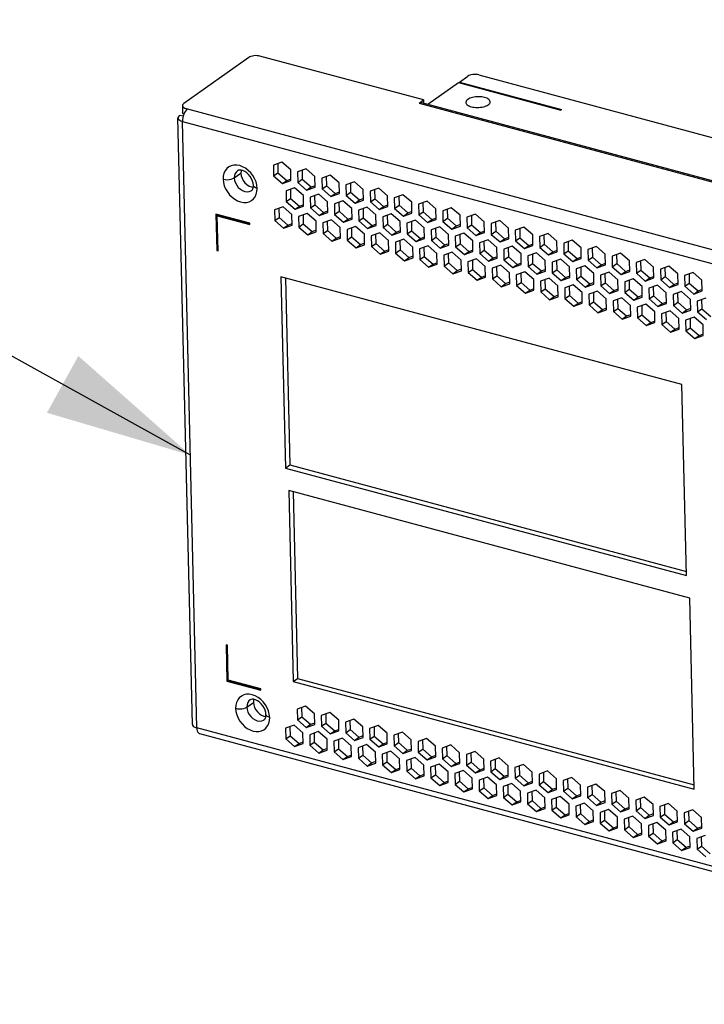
# Model space of a CAD drawing. Header units: millimetres. Extents: x 6 to 414, y 7 to 290.
# Tile 5 of 256: x 84 to 93, y 82 to 94. Entities that reach past the tile are written whole.
import ezdxf

# ---------------------------------------------------------------- set-up
doc = ezdxf.new("R2010")
doc.units = ezdxf.units.MM
doc.header["$LTSCALE"] = 23.1
doc.layers.get('0').update_dxf_attribs({"linetype": 'CONTINUOUS'})
doc.layers.add('ALL_AXES', color=7, linetype='CONTINUOUS')
doc.styles.get("Standard").update_dxf_attribs({"font": 'txt', "width": 0.6})
doc.dimstyles.get("Standard").update_dxf_attribs({"dimtxt": 2.5, "dimasz": 1.8, "dimexe": 0.05, "dimexo": 0.0625, "dimtad": 1, "dimzin": 0, "dimdsep": 46, "dimtxsty": 'Standard', "dimblk": '_FILLED', "dimblk1": '_FILLED', "dimblk2": '_FILLED', "dimcen": 0.09, "dimadec": 0, "dimazin": 0, "dimtol": 1, "dimtp": 0.01, "dimtm": 0.01, "dimtfac": 1, "dimtofl": 0, "dimtmove": 0, "dimatfit": 3, "dimldrblk": '_FILLED', "dimfxl": 0, "dimtolj": 1, "dimtzin": 0, "dimarcsym": 0})

# ---------------------------------------------------------------- blocks, each defined once
blk = doc.blocks.new('_FILLED')
at = {"color": 0, "linetype": 'ByBlock'}
blk.add_solid([(0, 0), (-1, 0.2222), (-1, -0.2222)], dxfattribs=at)

msp = doc.modelspace()

# ---------------------------------------------------------------- linework, layer by layer
at = {"color": 3, "linetype": 'Continuous'}
for p, q in [((87.104, 93.469), (86.302, 92.9)), ((89.259, 92.944), (87.242, 93.485)), ((89.7, 93.165), (89.803, 93.239)), ((89.941, 93.254), (122.537, 84.508)), ((89.312, 92.891), (89.689, 93.158)), ((89.689, 93.158), (90.949, 92.82)), ((89.7, 93.165), (90.96, 92.827)), ((86.332, 92.839), (123.128, 82.965)), ((86.349, 92.834), (86.336, 92.823)), ((89.204, 92.905), (89.259, 92.944)), ((89.215, 92.911), (89.204, 92.905)), ((89.204, 92.905), (121.968, 84.113)), ((89.232, 92.912), (121.983, 84.124)), ((86.233, 92.734), (86.231, 92.724)), ((86.408, 85.249), (86.231, 92.724)), ((86.24, 92.744), (86.233, 92.734)), ((86.25, 92.754), (86.24, 92.744)), ((86.303, 92.77), (86.296, 92.748)), ((86.313, 92.791), (86.303, 92.77)), ((90.949, 92.82), (90.96, 92.827)), ((86.287, 92.703), (86.286, 92.681)), ((86.286, 92.681), (123.049, 82.816)), ((86.463, 85.206), (86.286, 92.681)), ((87.098, 92.077), (87.064, 92.103)), ((87.513, 92.177), (87.407, 92.14)), ((87.407, 92.14), (87.41, 92.009)), ((87.621, 92.083), (87.513, 92.177)), ((86.925, 91.984), (87.007, 92.042)), ((86.976, 92.078), (86.965, 92.073)), ((87.009, 92.071), (87.007, 92.042)), ((87.007, 92.042), (87.011, 92.01)), ((87.012, 92.079), (87.009, 92.071)), ((87.011, 92.01), (87.021, 91.98)), ((87.41, 92.009), (87.519, 91.914)), ((87.624, 91.951), (87.621, 92.083)), ((87.811, 92.097), (87.705, 92.06)), ((87.705, 92.06), (87.708, 91.929)), ((87.92, 92.003), (87.811, 92.097)), ((87.923, 91.871), (87.92, 92.003)), ((88.109, 92.017), (88.004, 91.98)), ((88.004, 91.98), (88.007, 91.848)), ((88.218, 91.923), (88.109, 92.017)), ((87.159, 91.862), (87.161, 91.876)), ((87.164, 91.883), (87.161, 91.891)), ((87.161, 91.876), (87.161, 91.891)), ((87.193, 91.935), (87.176, 91.975)), ((87.519, 91.914), (87.624, 91.951)), ((87.668, 91.862), (87.563, 91.825)), ((87.777, 91.768), (87.668, 91.862)), ((87.708, 91.929), (87.817, 91.834)), ((87.817, 91.834), (87.923, 91.871)), ((88.221, 91.791), (88.218, 91.923)), ((88.407, 91.937), (88.302, 91.9)), ((88.302, 91.9), (88.305, 91.768)), ((88.516, 91.843), (88.407, 91.937)), ((87.205, 91.817), (87.207, 91.855)), ((87.563, 91.825), (87.566, 91.693)), ((87.78, 91.636), (87.777, 91.768)), ((87.967, 91.782), (87.861, 91.745)), ((87.861, 91.745), (87.864, 91.613)), ((88.075, 91.688), (87.967, 91.782)), ((88.007, 91.848), (88.115, 91.754)), ((88.115, 91.754), (88.221, 91.791)), ((88.305, 91.768), (88.414, 91.674)), ((88.519, 91.711), (88.516, 91.843)), ((88.706, 91.857), (88.6, 91.82)), ((88.6, 91.82), (88.603, 91.688)), ((88.814, 91.763), (88.706, 91.857)), ((88.817, 91.631), (88.814, 91.763)), ((89.004, 91.777), (88.898, 91.74)), ((88.898, 91.74), (88.901, 91.608)), ((89.112, 91.683), (89.004, 91.777)), ((87.526, 91.627), (87.42, 91.59)), ((87.634, 91.532), (87.526, 91.627)), ((87.566, 91.693), (87.675, 91.599)), ((87.675, 91.599), (87.78, 91.636)), ((88.078, 91.556), (88.075, 91.688)), ((88.265, 91.702), (88.159, 91.665)), ((88.159, 91.665), (88.162, 91.533)), ((88.373, 91.608), (88.265, 91.702)), ((88.414, 91.674), (88.519, 91.711)), ((88.563, 91.622), (88.457, 91.585)), ((88.672, 91.528), (88.563, 91.622)), ((88.603, 91.688), (88.712, 91.594)), ((88.712, 91.594), (88.817, 91.631)), ((89.116, 91.551), (89.112, 91.683)), ((89.302, 91.697), (89.196, 91.66)), ((89.196, 91.66), (89.2, 91.528)), ((89.411, 91.603), (89.302, 91.697)), ((89.6, 91.617), (89.495, 91.58)), ((89.709, 91.523), (89.6, 91.617)), ((87.117, 91.426), (86.697, 91.539)), ((86.697, 91.539), (86.708, 91.091)), ((86.714, 91.516), (87.118, 91.408)), ((86.725, 91.087), (86.714, 91.516)), ((87.42, 91.59), (87.423, 91.458)), ((87.637, 91.401), (87.634, 91.532)), ((87.824, 91.547), (87.718, 91.51)), ((87.718, 91.51), (87.721, 91.378)), ((87.933, 91.452), (87.824, 91.547)), ((87.864, 91.613), (87.973, 91.519)), ((87.973, 91.519), (88.078, 91.556)), ((88.162, 91.533), (88.271, 91.439)), ((88.377, 91.476), (88.373, 91.608)), ((88.457, 91.585), (88.461, 91.453)), ((88.675, 91.396), (88.672, 91.528)), ((88.861, 91.542), (88.756, 91.505)), ((88.756, 91.505), (88.759, 91.373)), ((88.97, 91.448), (88.861, 91.542)), ((88.901, 91.608), (89.01, 91.514)), ((89.01, 91.514), (89.116, 91.551)), ((89.2, 91.528), (89.308, 91.434)), ((89.414, 91.471), (89.411, 91.603)), ((89.495, 91.58), (89.498, 91.448)), ((89.712, 91.391), (89.709, 91.523)), ((89.899, 91.537), (89.793, 91.5)), ((89.793, 91.5), (89.796, 91.368)), ((90.007, 91.443), (89.899, 91.537)), ((87.118, 91.408), (87.117, 91.426)), ((87.423, 91.458), (87.532, 91.363)), ((87.532, 91.363), (87.637, 91.401)), ((87.721, 91.378), (87.83, 91.283)), ((87.936, 91.321), (87.933, 91.452)), ((88.122, 91.467), (88.017, 91.43)), ((88.017, 91.43), (88.02, 91.298)), ((88.231, 91.372), (88.122, 91.467)), ((88.234, 91.241), (88.231, 91.372)), ((88.271, 91.439), (88.377, 91.476)), ((88.42, 91.387), (88.315, 91.35)), ((88.529, 91.292), (88.42, 91.387)), ((88.461, 91.453), (88.569, 91.359)), ((88.569, 91.359), (88.675, 91.396)), ((88.759, 91.373), (88.867, 91.279)), ((88.973, 91.316), (88.97, 91.448)), ((89.159, 91.462), (89.054, 91.425)), ((89.054, 91.425), (89.057, 91.293)), ((89.268, 91.367), (89.159, 91.462)), ((89.308, 91.434), (89.414, 91.471)), ((89.458, 91.382), (89.352, 91.345)), ((89.566, 91.287), (89.458, 91.382)), ((89.498, 91.448), (89.607, 91.354)), ((89.607, 91.354), (89.712, 91.391)), ((90.01, 91.311), (90.007, 91.443)), ((90.197, 91.457), (90.091, 91.42)), ((90.091, 91.42), (90.094, 91.288)), ((90.305, 91.363), (90.197, 91.457)), ((90.495, 91.377), (90.389, 91.34)), ((90.604, 91.283), (90.495, 91.377)), ((87.83, 91.283), (87.936, 91.321)), ((88.02, 91.298), (88.128, 91.203)), ((88.315, 91.35), (88.318, 91.218)), ((88.532, 91.161), (88.529, 91.292)), ((88.719, 91.307), (88.613, 91.27)), ((88.613, 91.27), (88.616, 91.138)), ((88.827, 91.212), (88.719, 91.307)), ((88.867, 91.279), (88.973, 91.316)), ((89.057, 91.293), (89.166, 91.199)), ((89.271, 91.236), (89.268, 91.367)), ((89.352, 91.345), (89.355, 91.213)), ((89.569, 91.156), (89.566, 91.287)), ((89.756, 91.302), (89.65, 91.265)), ((89.65, 91.265), (89.653, 91.133)), ((89.865, 91.207), (89.756, 91.302)), ((89.796, 91.368), (89.905, 91.274)), ((89.905, 91.274), (90.01, 91.311)), ((90.094, 91.288), (90.203, 91.194)), ((90.309, 91.231), (90.305, 91.363)), ((90.389, 91.34), (90.393, 91.208)), ((90.607, 91.151), (90.604, 91.283)), ((90.793, 91.297), (90.688, 91.26)), ((90.688, 91.26), (90.691, 91.128)), ((90.902, 91.203), (90.793, 91.297)), ((88.128, 91.203), (88.234, 91.241)), ((88.318, 91.218), (88.427, 91.123)), ((88.427, 91.123), (88.532, 91.161)), ((88.616, 91.138), (88.725, 91.043)), ((88.83, 91.081), (88.827, 91.212)), ((89.017, 91.227), (88.911, 91.19)), ((88.911, 91.19), (88.914, 91.058)), ((89.126, 91.132), (89.017, 91.227)), ((89.129, 91), (89.126, 91.132)), ((89.166, 91.199), (89.271, 91.236)), ((89.315, 91.147), (89.21, 91.11)), ((89.424, 91.052), (89.315, 91.147)), ((89.355, 91.213), (89.464, 91.119)), ((89.464, 91.119), (89.569, 91.156)), ((89.653, 91.133), (89.762, 91.038)), ((89.868, 91.076), (89.865, 91.207)), ((90.054, 91.222), (89.949, 91.185)), ((89.949, 91.185), (89.952, 91.053)), ((90.163, 91.127), (90.054, 91.222)), ((90.203, 91.194), (90.309, 91.231)), ((90.352, 91.142), (90.247, 91.105)), ((90.461, 91.047), (90.352, 91.142)), ((90.393, 91.208), (90.501, 91.114)), ((90.501, 91.114), (90.607, 91.151)), ((90.905, 91.071), (90.902, 91.203)), ((91.091, 91.217), (90.986, 91.18)), ((90.986, 91.18), (90.989, 91.048)), ((91.2, 91.123), (91.091, 91.217)), ((91.39, 91.137), (91.284, 91.1)), ((91.498, 91.043), (91.39, 91.137)), ((86.708, 91.091), (86.725, 91.087)), ((88.725, 91.043), (88.83, 91.081)), ((88.914, 91.058), (89.023, 90.963)), ((89.21, 91.11), (89.213, 90.978)), ((89.427, 90.92), (89.424, 91.052)), ((89.613, 91.067), (89.508, 91.03)), ((89.508, 91.03), (89.511, 90.898)), ((89.722, 90.972), (89.613, 91.067)), ((89.762, 91.038), (89.868, 91.076)), ((89.952, 91.053), (90.06, 90.958)), ((90.166, 90.996), (90.163, 91.127)), ((90.247, 91.105), (90.25, 90.973)), ((90.464, 90.916), (90.461, 91.047)), ((90.651, 91.062), (90.545, 91.025)), ((90.545, 91.025), (90.548, 90.893)), ((90.759, 90.967), (90.651, 91.062)), ((90.691, 91.128), (90.799, 91.034)), ((90.799, 91.034), (90.905, 91.071)), ((90.989, 91.048), (91.098, 90.954)), ((91.203, 90.991), (91.2, 91.123)), ((91.284, 91.1), (91.287, 90.968)), ((91.501, 90.911), (91.498, 91.043)), ((91.688, 91.057), (91.582, 91.02)), ((91.582, 91.02), (91.585, 90.888)), ((91.797, 90.962), (91.688, 91.057)), ((89.023, 90.963), (89.129, 91)), ((89.213, 90.978), (89.321, 90.883)), ((89.321, 90.883), (89.427, 90.92)), ((89.511, 90.898), (89.62, 90.803)), ((89.725, 90.84), (89.722, 90.972)), ((89.912, 90.987), (89.806, 90.95)), ((89.806, 90.95), (89.809, 90.818)), ((90.02, 90.892), (89.912, 90.987)), ((90.023, 90.76), (90.02, 90.892)), ((90.06, 90.958), (90.166, 90.996)), ((90.21, 90.907), (90.104, 90.87)), ((90.318, 90.812), (90.21, 90.907)), ((90.25, 90.973), (90.359, 90.878)), ((90.359, 90.878), (90.464, 90.916)), ((90.548, 90.893), (90.657, 90.798)), ((90.762, 90.836), (90.759, 90.967)), ((90.949, 90.982), (90.843, 90.945)), ((90.843, 90.945), (90.846, 90.813)), ((91.058, 90.887), (90.949, 90.982)), ((91.061, 90.756), (91.058, 90.887)), ((91.098, 90.954), (91.203, 90.991)), ((91.247, 90.902), (91.142, 90.865)), ((91.356, 90.807), (91.247, 90.902)), ((91.287, 90.968), (91.396, 90.874)), ((91.396, 90.874), (91.501, 90.911)), ((91.585, 90.888), (91.694, 90.794)), ((91.8, 90.831), (91.797, 90.962)), ((91.986, 90.977), (91.881, 90.94)), ((91.881, 90.94), (91.884, 90.808)), ((92.095, 90.882), (91.986, 90.977)), ((92.284, 90.897), (92.179, 90.86)), ((92.393, 90.802), (92.284, 90.897)), ((89.62, 90.803), (89.725, 90.84)), ((89.809, 90.818), (89.918, 90.723)), ((90.104, 90.87), (90.107, 90.738)), ((90.322, 90.68), (90.318, 90.812)), ((90.508, 90.827), (90.402, 90.79)), ((90.402, 90.79), (90.406, 90.658)), ((90.617, 90.732), (90.508, 90.827)), ((90.657, 90.798), (90.762, 90.836)), ((90.846, 90.813), (90.955, 90.718)), ((91.142, 90.865), (91.145, 90.733)), ((91.359, 90.675), (91.356, 90.807)), ((91.545, 90.822), (91.44, 90.785)), ((91.44, 90.785), (91.443, 90.653)), ((91.654, 90.727), (91.545, 90.822)), ((91.694, 90.794), (91.8, 90.831)), ((91.884, 90.808), (91.992, 90.713)), ((92.098, 90.751), (92.095, 90.882)), ((92.179, 90.86), (92.182, 90.728)), ((92.396, 90.671), (92.393, 90.802)), ((92.583, 90.817), (92.477, 90.78)), ((92.477, 90.78), (92.48, 90.648)), ((92.691, 90.722), (92.583, 90.817)), ((92.444, 89.436), (87.5, 90.763)), ((87.5, 90.763), (87.556, 88.408)), ((89.918, 90.723), (90.023, 90.76)), ((90.107, 90.738), (90.216, 90.643)), ((90.216, 90.643), (90.322, 90.68)), ((90.406, 90.658), (90.514, 90.563)), ((90.62, 90.6), (90.617, 90.732)), ((90.806, 90.747), (90.701, 90.71)), ((90.701, 90.71), (90.704, 90.578)), ((90.915, 90.652), (90.806, 90.747)), ((90.918, 90.52), (90.915, 90.652)), ((90.955, 90.718), (91.061, 90.756)), ((91.104, 90.667), (90.999, 90.63)), ((91.213, 90.572), (91.104, 90.667)), ((91.145, 90.733), (91.253, 90.638)), ((91.253, 90.638), (91.359, 90.675)), ((91.443, 90.653), (91.552, 90.558)), ((91.657, 90.595), (91.654, 90.727)), ((91.844, 90.742), (91.738, 90.705)), ((91.738, 90.705), (91.741, 90.573)), ((91.952, 90.647), (91.844, 90.742)), ((91.955, 90.515), (91.952, 90.647)), ((91.992, 90.713), (92.098, 90.751)), ((92.142, 90.662), (92.036, 90.625)), ((92.25, 90.567), (92.142, 90.662)), ((92.182, 90.728), (92.291, 90.633)), ((92.291, 90.633), (92.396, 90.671)), ((92.48, 90.648), (92.589, 90.553)), ((92.694, 90.591), (92.691, 90.722)), ((90.514, 90.563), (90.62, 90.6)), ((90.704, 90.578), (90.812, 90.483)), ((90.999, 90.63), (91.002, 90.498)), ((91.216, 90.44), (91.213, 90.572)), ((91.403, 90.587), (91.297, 90.55)), ((91.297, 90.55), (91.3, 90.418)), ((91.511, 90.492), (91.403, 90.587)), ((91.552, 90.558), (91.657, 90.595)), ((91.741, 90.573), (91.85, 90.478)), ((92.036, 90.625), (92.039, 90.493)), ((92.254, 90.435), (92.25, 90.567)), ((92.44, 90.582), (92.334, 90.545)), ((92.334, 90.545), (92.338, 90.413)), ((92.549, 90.487), (92.44, 90.582)), ((92.589, 90.553), (92.694, 90.591)), ((90.812, 90.483), (90.918, 90.52)), ((91.002, 90.498), (91.111, 90.403)), ((91.111, 90.403), (91.216, 90.44)), ((91.3, 90.418), (91.409, 90.323)), ((91.515, 90.36), (91.511, 90.492)), ((91.701, 90.507), (91.595, 90.47)), ((91.595, 90.47), (91.599, 90.338)), ((91.81, 90.412), (91.701, 90.507)), ((91.813, 90.28), (91.81, 90.412)), ((91.85, 90.478), (91.955, 90.515)), ((91.999, 90.427), (91.894, 90.389)), ((92.108, 90.332), (91.999, 90.427)), ((92.039, 90.493), (92.148, 90.398)), ((92.148, 90.398), (92.254, 90.435)), ((92.338, 90.413), (92.446, 90.318)), ((92.552, 90.355), (92.549, 90.487)), ((92.738, 90.502), (92.633, 90.465)), ((92.633, 90.465), (92.636, 90.333)), ((91.409, 90.323), (91.515, 90.36)), ((91.599, 90.338), (91.707, 90.243)), ((91.707, 90.243), (91.813, 90.28)), ((91.894, 90.389), (91.897, 90.258)), ((92.111, 90.2), (92.108, 90.332)), ((92.297, 90.347), (92.192, 90.309)), ((92.192, 90.309), (92.195, 90.178)), ((92.406, 90.252), (92.297, 90.347)), ((92.446, 90.318), (92.552, 90.355)), ((92.636, 90.333), (92.745, 90.238)), ((91.897, 90.258), (92.005, 90.163)), ((92.005, 90.163), (92.111, 90.2)), ((92.195, 90.178), (92.304, 90.083)), ((92.409, 90.12), (92.406, 90.252)), ((92.596, 90.267), (92.49, 90.229)), ((92.49, 90.229), (92.493, 90.098)), ((92.704, 90.172), (92.596, 90.267)), ((92.707, 90.04), (92.704, 90.172)), ((92.304, 90.083), (92.409, 90.12)), ((92.493, 90.098), (92.602, 90.003)), ((92.602, 90.003), (92.707, 90.04)), ((92.5, 87.082), (92.444, 89.436)), ((87.556, 88.408), (92.5, 87.082)), ((92.54, 86.804), (87.596, 88.131)), ((87.596, 88.131), (87.652, 85.776)), ((92.596, 84.45), (92.54, 86.804)), ((86.84, 86.226), (86.823, 86.23)), ((86.823, 86.23), (86.834, 85.782)), ((86.85, 85.796), (86.84, 86.226)), ((87.253, 85.688), (86.85, 85.796)), ((86.834, 85.782), (87.254, 85.67)), ((87.254, 85.67), (87.253, 85.688)), ((87.652, 85.776), (92.596, 84.45)), ((87.13, 85.557), (87.119, 85.551)), ((87.164, 85.55), (87.161, 85.52)), ((87.166, 85.558), (87.164, 85.55)), ((87.252, 85.556), (87.219, 85.581)), ((87.08, 85.462), (87.161, 85.52)), ((87.161, 85.52), (87.165, 85.489)), ((87.165, 85.489), (87.175, 85.458)), ((87.347, 85.414), (87.331, 85.453)), ((87.805, 85.475), (87.699, 85.438)), ((87.699, 85.438), (87.703, 85.306)), ((87.914, 85.38), (87.805, 85.475)), ((87.313, 85.34), (87.315, 85.354)), ((87.315, 85.354), (87.316, 85.37)), ((87.318, 85.361), (87.316, 85.37)), ((87.359, 85.295), (87.362, 85.334)), ((87.703, 85.306), (87.811, 85.211)), ((87.917, 85.248), (87.914, 85.38)), ((88.103, 85.395), (87.998, 85.358)), ((87.998, 85.358), (88.001, 85.226)), ((88.212, 85.3), (88.103, 85.395)), ((88.401, 85.315), (88.296, 85.278)), ((88.51, 85.22), (88.401, 85.315)), ((86.445, 85.212), (86.463, 85.206)), ((123.226, 75.341), (86.463, 85.206)), ((87.662, 85.24), (87.557, 85.202)), ((87.557, 85.202), (87.56, 85.071)), ((87.771, 85.145), (87.662, 85.24)), ((87.811, 85.211), (87.917, 85.248)), ((88.001, 85.226), (88.109, 85.131)), ((88.215, 85.168), (88.212, 85.3)), ((88.296, 85.278), (88.299, 85.146)), ((88.513, 85.088), (88.51, 85.22)), ((88.7, 85.235), (88.594, 85.198)), ((88.594, 85.198), (88.597, 85.066)), ((88.808, 85.14), (88.7, 85.235)), ((86.494, 85.137), (86.497, 85.136)), ((86.497, 85.136), (123.26, 75.271)), ((87.56, 85.071), (87.669, 84.976)), ((87.774, 85.013), (87.771, 85.145)), ((87.961, 85.16), (87.855, 85.122)), ((87.855, 85.122), (87.858, 84.991)), ((88.069, 85.065), (87.961, 85.16)), ((88.072, 84.933), (88.069, 85.065)), ((88.109, 85.131), (88.215, 85.168)), ((88.259, 85.08), (88.153, 85.042)), ((88.368, 84.985), (88.259, 85.08)), ((88.299, 85.146), (88.408, 85.051)), ((88.408, 85.051), (88.513, 85.088)), ((88.597, 85.066), (88.706, 84.971)), ((88.811, 85.008), (88.808, 85.14)), ((88.998, 85.155), (88.892, 85.118)), ((88.892, 85.118), (88.895, 84.986)), ((89.107, 85.06), (88.998, 85.155)), ((89.296, 85.075), (89.191, 85.038)), ((89.405, 84.98), (89.296, 85.075)), ((87.669, 84.976), (87.774, 85.013)), ((87.858, 84.991), (87.967, 84.896)), ((88.153, 85.042), (88.156, 84.911)), ((88.371, 84.853), (88.368, 84.985)), ((88.557, 85), (88.452, 84.962)), ((88.452, 84.962), (88.455, 84.831)), ((88.666, 84.905), (88.557, 85)), ((88.706, 84.971), (88.811, 85.008)), ((88.895, 84.986), (89.004, 84.891)), ((89.11, 84.928), (89.107, 85.06)), ((89.191, 85.038), (89.194, 84.906)), ((89.408, 84.848), (89.405, 84.98)), ((89.594, 84.995), (89.489, 84.957)), ((89.489, 84.957), (89.492, 84.826)), ((89.703, 84.9), (89.594, 84.995)), ((87.967, 84.896), (88.072, 84.933)), ((88.156, 84.911), (88.265, 84.816)), ((88.265, 84.816), (88.371, 84.853)), ((88.455, 84.831), (88.563, 84.736)), ((88.669, 84.773), (88.666, 84.905)), ((88.855, 84.919), (88.75, 84.882)), ((88.75, 84.882), (88.753, 84.751)), ((88.964, 84.825), (88.855, 84.919)), ((88.967, 84.693), (88.964, 84.825)), ((89.004, 84.891), (89.11, 84.928)), ((89.154, 84.839), (89.048, 84.802)), ((89.262, 84.745), (89.154, 84.839)), ((89.194, 84.906), (89.302, 84.811)), ((89.302, 84.811), (89.408, 84.848)), ((89.492, 84.826), (89.601, 84.731)), ((89.706, 84.768), (89.703, 84.9)), ((89.893, 84.915), (89.787, 84.877)), ((89.787, 84.877), (89.79, 84.746)), ((90.001, 84.82), (89.893, 84.915)), ((90.004, 84.688), (90.001, 84.82)), ((90.191, 84.835), (90.085, 84.797)), ((90.3, 84.74), (90.191, 84.835)), ((88.563, 84.736), (88.669, 84.773)), ((88.753, 84.751), (88.862, 84.656)), ((89.048, 84.802), (89.051, 84.671)), ((89.265, 84.613), (89.262, 84.745)), ((89.452, 84.759), (89.346, 84.722)), ((89.346, 84.722), (89.349, 84.59)), ((89.56, 84.665), (89.452, 84.759)), ((89.601, 84.731), (89.706, 84.768)), ((89.79, 84.746), (89.899, 84.651)), ((90.085, 84.797), (90.088, 84.666)), ((90.303, 84.608), (90.3, 84.74)), ((90.489, 84.755), (90.384, 84.717)), ((90.384, 84.717), (90.387, 84.586)), ((90.598, 84.66), (90.489, 84.755)), ((88.862, 84.656), (88.967, 84.693)), ((89.051, 84.671), (89.16, 84.576)), ((89.16, 84.576), (89.265, 84.613)), ((89.349, 84.59), (89.458, 84.496)), ((89.564, 84.533), (89.56, 84.665)), ((89.75, 84.679), (89.644, 84.642)), ((89.644, 84.642), (89.648, 84.51)), ((89.859, 84.585), (89.75, 84.679)), ((89.862, 84.453), (89.859, 84.585)), ((89.899, 84.651), (90.004, 84.688)), ((90.048, 84.599), (89.943, 84.562)), ((90.157, 84.505), (90.048, 84.599)), ((90.088, 84.666), (90.197, 84.571)), ((90.197, 84.571), (90.303, 84.608)), ((90.387, 84.586), (90.495, 84.491)), ((90.601, 84.528), (90.598, 84.66)), ((90.787, 84.675), (90.682, 84.637)), ((90.682, 84.637), (90.685, 84.506)), ((90.896, 84.58), (90.787, 84.675)), ((90.899, 84.448), (90.896, 84.58)), ((91.086, 84.595), (90.98, 84.557)), ((91.194, 84.5), (91.086, 84.595)), ((89.458, 84.496), (89.564, 84.533)), ((89.648, 84.51), (89.756, 84.416)), ((89.943, 84.562), (89.946, 84.43)), ((90.16, 84.373), (90.157, 84.505)), ((90.346, 84.519), (90.241, 84.482)), ((90.241, 84.482), (90.244, 84.35)), ((90.455, 84.425), (90.346, 84.519)), ((90.495, 84.491), (90.601, 84.528)), ((90.685, 84.506), (90.794, 84.411)), ((90.98, 84.557), (90.983, 84.426)), ((91.197, 84.368), (91.194, 84.5)), ((91.384, 84.514), (91.278, 84.477)), ((91.278, 84.477), (91.281, 84.346)), ((91.492, 84.42), (91.384, 84.514)), ((89.756, 84.416), (89.862, 84.453)), ((89.946, 84.43), (90.054, 84.336)), ((90.054, 84.336), (90.16, 84.373)), ((90.244, 84.35), (90.353, 84.256)), ((90.458, 84.293), (90.455, 84.425)), ((90.645, 84.439), (90.539, 84.402)), ((90.539, 84.402), (90.542, 84.27)), ((90.753, 84.345), (90.645, 84.439)), ((90.757, 84.213), (90.753, 84.345)), ((90.794, 84.411), (90.899, 84.448)), ((90.943, 84.359), (90.837, 84.322)), ((91.052, 84.265), (90.943, 84.359)), ((90.983, 84.426), (91.092, 84.331)), ((91.092, 84.331), (91.197, 84.368)), ((91.281, 84.346), (91.39, 84.251)), ((91.496, 84.288), (91.492, 84.42)), ((91.682, 84.434), (91.576, 84.397)), ((91.576, 84.397), (91.58, 84.266)), ((91.791, 84.34), (91.682, 84.434)), ((91.794, 84.208), (91.791, 84.34)), ((91.98, 84.354), (91.875, 84.317)), ((92.089, 84.26), (91.98, 84.354)), ((90.353, 84.256), (90.458, 84.293)), ((90.542, 84.27), (90.651, 84.176)), ((90.651, 84.176), (90.757, 84.213)), ((90.837, 84.322), (90.841, 84.19)), ((91.055, 84.133), (91.052, 84.265)), ((91.241, 84.279), (91.136, 84.242)), ((91.136, 84.242), (91.139, 84.11)), ((91.35, 84.185), (91.241, 84.279)), ((91.39, 84.251), (91.496, 84.288)), ((91.58, 84.266), (91.688, 84.171)), ((91.875, 84.317), (91.878, 84.185)), ((92.092, 84.128), (92.089, 84.26)), ((92.278, 84.274), (92.173, 84.237)), ((92.173, 84.237), (92.176, 84.105)), ((92.387, 84.18), (92.278, 84.274)), ((90.841, 84.19), (90.949, 84.096)), ((90.949, 84.096), (91.055, 84.133)), ((91.139, 84.11), (91.247, 84.016)), ((91.353, 84.053), (91.35, 84.185)), ((91.539, 84.199), (91.434, 84.162)), ((91.434, 84.162), (91.437, 84.03)), ((91.648, 84.105), (91.539, 84.199)), ((91.651, 83.973), (91.648, 84.105)), ((91.688, 84.171), (91.794, 84.208)), ((91.838, 84.119), (91.732, 84.082)), ((91.946, 84.025), (91.838, 84.119)), ((91.878, 84.185), (91.987, 84.091)), ((91.987, 84.091), (92.092, 84.128)), ((92.176, 84.105), (92.285, 84.011)), ((92.39, 84.048), (92.387, 84.18)), ((92.577, 84.194), (92.471, 84.157)), ((92.471, 84.157), (92.474, 84.025)), ((92.685, 84.1), (92.577, 84.194)), ((92.689, 83.968), (92.685, 84.1)), ((91.247, 84.016), (91.353, 84.053)), ((91.437, 84.03), (91.546, 83.936)), ((91.546, 83.936), (91.651, 83.973)), ((91.732, 84.082), (91.735, 83.95)), ((91.949, 83.893), (91.946, 84.025)), ((92.136, 84.039), (92.03, 84.002)), ((92.03, 84.002), (92.033, 83.87)), ((92.245, 83.945), (92.136, 84.039)), ((92.285, 84.011), (92.39, 84.048)), ((92.474, 84.025), (92.583, 83.931)), ((91.735, 83.95), (91.844, 83.856)), ((91.844, 83.856), (91.949, 83.893)), ((92.033, 83.87), (92.142, 83.776)), ((92.248, 83.813), (92.245, 83.945)), ((92.434, 83.959), (92.329, 83.922)), ((92.329, 83.922), (92.332, 83.79)), ((92.543, 83.865), (92.434, 83.959)), ((92.546, 83.733), (92.543, 83.865)), ((92.583, 83.931), (92.689, 83.968)), ((92.732, 83.879), (92.627, 83.842)), ((92.142, 83.776), (92.248, 83.813)), ((92.332, 83.79), (92.44, 83.696)), ((92.44, 83.696), (92.546, 83.733)), ((92.627, 83.842), (92.63, 83.71)), ((92.63, 83.71), (92.739, 83.616))]:
    msp.add_line(p, q, dxfattribs=at)
at = {"color": 7, "linetype": 'Continuous'}
for p, q in [((89.7, 93.165), (89.7, 93.158)), ((86.286, 92.875), (86.288, 92.785)), ((86.332, 92.839), (86.332, 92.819)), ((89.259, 92.944), (89.259, 92.913)), ((86.293, 92.743), (86.25, 92.754)), ((86.29, 92.777), (86.288, 92.785)), ((86.296, 92.768), (86.29, 92.777)), ((87.462, 92.16), (87.464, 92.047)), ((87.41, 92.009), (87.464, 92.047)), ((87.464, 92.047), (87.573, 91.952)), ((87.76, 92.08), (87.763, 91.967)), ((88.058, 92), (88.061, 91.887)), ((87.519, 91.914), (87.573, 91.952)), ((87.573, 91.952), (87.618, 91.968)), ((87.708, 91.929), (87.763, 91.967)), ((87.763, 91.967), (87.871, 91.872)), ((87.817, 91.834), (87.871, 91.872)), ((87.871, 91.872), (87.917, 91.888)), ((88.007, 91.848), (88.061, 91.887)), ((88.061, 91.887), (88.17, 91.792)), ((88.356, 91.919), (88.359, 91.807)), ((87.617, 91.844), (87.62, 91.732)), ((87.916, 91.764), (87.918, 91.652)), ((88.115, 91.754), (88.17, 91.792)), ((88.17, 91.792), (88.215, 91.808)), ((88.305, 91.768), (88.359, 91.807)), ((88.359, 91.807), (88.468, 91.712)), ((88.655, 91.839), (88.657, 91.727)), ((88.953, 91.759), (88.956, 91.647)), ((87.566, 91.693), (87.62, 91.732)), ((87.62, 91.732), (87.729, 91.637)), ((87.675, 91.599), (87.729, 91.637)), ((87.729, 91.637), (87.774, 91.653)), ((87.864, 91.613), (87.918, 91.652)), ((87.918, 91.652), (88.027, 91.557)), ((88.214, 91.684), (88.217, 91.572)), ((88.414, 91.674), (88.468, 91.712)), ((88.468, 91.712), (88.513, 91.728)), ((88.603, 91.688), (88.657, 91.727)), ((88.657, 91.727), (88.766, 91.632)), ((88.712, 91.594), (88.766, 91.632)), ((88.766, 91.632), (88.811, 91.648)), ((88.901, 91.608), (88.956, 91.647)), ((88.956, 91.647), (89.064, 91.552)), ((89.251, 91.679), (89.254, 91.567)), ((86.708, 91.539), (86.719, 91.099)), ((86.714, 91.516), (86.725, 91.524)), ((86.725, 91.524), (87.115, 91.419)), ((87.423, 91.458), (87.477, 91.497)), ((87.475, 91.609), (87.477, 91.497)), ((87.477, 91.497), (87.586, 91.402)), ((87.773, 91.529), (87.776, 91.417)), ((87.973, 91.519), (88.027, 91.557)), ((88.027, 91.557), (88.072, 91.573)), ((88.162, 91.533), (88.217, 91.572)), ((88.217, 91.572), (88.325, 91.477)), ((88.512, 91.604), (88.515, 91.492)), ((88.81, 91.524), (88.813, 91.412)), ((89.01, 91.514), (89.064, 91.552)), ((89.064, 91.552), (89.11, 91.568)), ((89.2, 91.528), (89.254, 91.567)), ((89.254, 91.567), (89.362, 91.472)), ((89.549, 91.599), (89.552, 91.487)), ((89.848, 91.519), (89.85, 91.407)), ((87.532, 91.363), (87.586, 91.402)), ((87.586, 91.402), (87.631, 91.418)), ((87.721, 91.378), (87.776, 91.417)), ((87.776, 91.417), (87.884, 91.322)), ((88.071, 91.449), (88.074, 91.336)), ((88.271, 91.439), (88.325, 91.477)), ((88.325, 91.477), (88.37, 91.493)), ((88.461, 91.453), (88.515, 91.492)), ((88.515, 91.492), (88.623, 91.397)), ((88.569, 91.359), (88.623, 91.397)), ((88.623, 91.397), (88.669, 91.413)), ((88.759, 91.373), (88.813, 91.412)), ((88.813, 91.412), (88.922, 91.317)), ((89.109, 91.444), (89.111, 91.332)), ((89.308, 91.434), (89.362, 91.472)), ((89.362, 91.472), (89.408, 91.488)), ((89.498, 91.448), (89.552, 91.487)), ((89.552, 91.487), (89.661, 91.392)), ((89.607, 91.354), (89.661, 91.392)), ((89.661, 91.392), (89.706, 91.408)), ((89.796, 91.368), (89.85, 91.407)), ((89.85, 91.407), (89.959, 91.312)), ((90.146, 91.439), (90.149, 91.327)), ((87.83, 91.283), (87.884, 91.322)), ((87.884, 91.322), (87.93, 91.338)), ((88.02, 91.298), (88.074, 91.336)), ((88.074, 91.336), (88.183, 91.242)), ((88.183, 91.242), (88.228, 91.258)), ((88.318, 91.218), (88.372, 91.256)), ((88.369, 91.369), (88.372, 91.256)), ((88.372, 91.256), (88.481, 91.162)), ((88.668, 91.289), (88.67, 91.176)), ((88.867, 91.279), (88.922, 91.317)), ((88.922, 91.317), (88.967, 91.333)), ((89.057, 91.293), (89.111, 91.332)), ((89.111, 91.332), (89.22, 91.237)), ((89.22, 91.237), (89.265, 91.253)), ((89.355, 91.213), (89.409, 91.252)), ((89.407, 91.364), (89.409, 91.252)), ((89.409, 91.252), (89.518, 91.157)), ((89.705, 91.284), (89.708, 91.172)), ((89.905, 91.274), (89.959, 91.312)), ((89.959, 91.312), (90.004, 91.328)), ((90.094, 91.288), (90.149, 91.327)), ((90.149, 91.327), (90.257, 91.232)), ((90.444, 91.359), (90.447, 91.247)), ((90.742, 91.279), (90.745, 91.167)), ((88.128, 91.203), (88.183, 91.242)), ((88.427, 91.123), (88.481, 91.162)), ((88.481, 91.162), (88.526, 91.178)), ((88.616, 91.138), (88.67, 91.176)), ((88.67, 91.176), (88.779, 91.082)), ((88.966, 91.209), (88.969, 91.096)), ((89.166, 91.199), (89.22, 91.237)), ((89.464, 91.119), (89.518, 91.157)), ((89.518, 91.157), (89.563, 91.173)), ((89.653, 91.133), (89.708, 91.172)), ((89.708, 91.172), (89.816, 91.077)), ((90.003, 91.204), (90.006, 91.092)), ((90.203, 91.194), (90.257, 91.232)), ((90.257, 91.232), (90.302, 91.248)), ((90.393, 91.208), (90.447, 91.247)), ((90.447, 91.247), (90.555, 91.152)), ((90.501, 91.114), (90.555, 91.152)), ((90.555, 91.152), (90.601, 91.168)), ((90.691, 91.128), (90.745, 91.167)), ((90.745, 91.167), (90.854, 91.072)), ((91.041, 91.199), (91.043, 91.087)), ((86.708, 91.091), (86.719, 91.099)), ((88.725, 91.043), (88.779, 91.082)), ((88.779, 91.082), (88.824, 91.098)), ((88.914, 91.058), (88.969, 91.096)), ((88.969, 91.096), (89.077, 91.002)), ((89.077, 91.002), (89.123, 91.018)), ((89.213, 90.978), (89.267, 91.016)), ((89.264, 91.129), (89.267, 91.016)), ((89.267, 91.016), (89.376, 90.922)), ((89.562, 91.049), (89.565, 90.936)), ((89.762, 91.038), (89.816, 91.077)), ((89.816, 91.077), (89.862, 91.093)), ((89.952, 91.053), (90.006, 91.092)), ((90.006, 91.092), (90.115, 90.997)), ((90.115, 90.997), (90.16, 91.013)), ((90.25, 90.973), (90.304, 91.012)), ((90.301, 91.124), (90.304, 91.012)), ((90.304, 91.012), (90.413, 90.917)), ((90.6, 91.044), (90.602, 90.931)), ((90.799, 91.034), (90.854, 91.072)), ((90.854, 91.072), (90.899, 91.088)), ((90.989, 91.048), (91.043, 91.087)), ((91.043, 91.087), (91.152, 90.992)), ((91.339, 91.119), (91.341, 91.007)), ((91.637, 91.039), (91.64, 90.927)), ((89.023, 90.963), (89.077, 91.002)), ((89.321, 90.883), (89.376, 90.922)), ((89.376, 90.922), (89.421, 90.938)), ((89.511, 90.898), (89.565, 90.936)), ((89.565, 90.936), (89.674, 90.842)), ((89.861, 90.969), (89.863, 90.856)), ((90.06, 90.958), (90.115, 90.997)), ((90.159, 90.889), (90.162, 90.776)), ((90.359, 90.878), (90.413, 90.917)), ((90.413, 90.917), (90.458, 90.933)), ((90.548, 90.893), (90.602, 90.931)), ((90.602, 90.931), (90.711, 90.837)), ((90.898, 90.964), (90.901, 90.851)), ((91.098, 90.954), (91.152, 90.992)), ((91.152, 90.992), (91.197, 91.008)), ((91.287, 90.968), (91.341, 91.007)), ((91.341, 91.007), (91.45, 90.912)), ((91.396, 90.874), (91.45, 90.912)), ((91.45, 90.912), (91.495, 90.928)), ((91.585, 90.888), (91.64, 90.927)), ((91.64, 90.927), (91.748, 90.832)), ((91.935, 90.959), (91.938, 90.847)), ((89.62, 90.803), (89.674, 90.842)), ((89.674, 90.842), (89.719, 90.858)), ((89.809, 90.818), (89.863, 90.856)), ((89.863, 90.856), (89.972, 90.762)), ((89.972, 90.762), (90.017, 90.778)), ((90.107, 90.738), (90.162, 90.776)), ((90.162, 90.776), (90.27, 90.682)), ((90.457, 90.809), (90.46, 90.696)), ((90.657, 90.798), (90.711, 90.837)), ((90.711, 90.837), (90.756, 90.853)), ((90.846, 90.813), (90.901, 90.851)), ((90.901, 90.851), (91.009, 90.757)), ((91.009, 90.757), (91.055, 90.773)), ((91.145, 90.733), (91.199, 90.771)), ((91.196, 90.884), (91.199, 90.771)), ((91.199, 90.771), (91.308, 90.677)), ((91.494, 90.804), (91.497, 90.691)), ((91.694, 90.794), (91.748, 90.832)), ((91.748, 90.832), (91.794, 90.848)), ((91.884, 90.808), (91.938, 90.847)), ((91.938, 90.847), (92.047, 90.752)), ((92.047, 90.752), (92.092, 90.768)), ((92.182, 90.728), (92.236, 90.767)), ((92.233, 90.879), (92.236, 90.767)), ((92.236, 90.767), (92.345, 90.672)), ((92.532, 90.799), (92.534, 90.687)), ((87.556, 90.748), (87.61, 88.447)), ((89.918, 90.723), (89.972, 90.762)), ((90.216, 90.643), (90.27, 90.682)), ((90.27, 90.682), (90.316, 90.698)), ((90.406, 90.658), (90.46, 90.696)), ((90.46, 90.696), (90.568, 90.602)), ((90.755, 90.729), (90.758, 90.616)), ((90.955, 90.718), (91.009, 90.757)), ((91.054, 90.649), (91.056, 90.536)), ((91.253, 90.638), (91.308, 90.677)), ((91.308, 90.677), (91.353, 90.693)), ((91.443, 90.653), (91.497, 90.691)), ((91.497, 90.691), (91.606, 90.597)), ((91.793, 90.724), (91.795, 90.611)), ((91.992, 90.713), (92.047, 90.752)), ((92.291, 90.633), (92.345, 90.672)), ((92.345, 90.672), (92.39, 90.688)), ((92.48, 90.648), (92.534, 90.687)), ((92.534, 90.687), (92.643, 90.592)), ((90.514, 90.563), (90.568, 90.602)), ((90.568, 90.602), (90.614, 90.618)), ((90.704, 90.578), (90.758, 90.616)), ((90.758, 90.616), (90.867, 90.522)), ((90.867, 90.522), (90.912, 90.538)), ((91.002, 90.498), (91.056, 90.536)), ((91.056, 90.536), (91.165, 90.442)), ((91.352, 90.569), (91.354, 90.456)), ((91.552, 90.558), (91.606, 90.597)), ((91.606, 90.597), (91.651, 90.613)), ((91.741, 90.573), (91.795, 90.611)), ((91.795, 90.611), (91.904, 90.517)), ((91.904, 90.517), (91.949, 90.533)), ((92.039, 90.493), (92.094, 90.531)), ((92.091, 90.644), (92.094, 90.531)), ((92.094, 90.531), (92.202, 90.437)), ((92.389, 90.564), (92.392, 90.451)), ((92.589, 90.553), (92.643, 90.592)), ((92.643, 90.592), (92.688, 90.608)), ((90.812, 90.483), (90.867, 90.522)), ((91.111, 90.403), (91.165, 90.442)), ((91.165, 90.442), (91.21, 90.458)), ((91.3, 90.418), (91.354, 90.456)), ((91.354, 90.456), (91.463, 90.362)), ((91.65, 90.489), (91.653, 90.376)), ((91.85, 90.478), (91.904, 90.517)), ((91.948, 90.409), (91.951, 90.296)), ((92.148, 90.398), (92.202, 90.437)), ((92.202, 90.437), (92.248, 90.453)), ((92.338, 90.413), (92.392, 90.451)), ((92.392, 90.451), (92.5, 90.357)), ((92.687, 90.484), (92.69, 90.371)), ((91.409, 90.323), (91.463, 90.362)), ((91.463, 90.362), (91.508, 90.377)), ((91.599, 90.338), (91.653, 90.376)), ((91.653, 90.376), (91.761, 90.282)), ((91.707, 90.243), (91.761, 90.282)), ((91.761, 90.282), (91.807, 90.297)), ((91.897, 90.258), (91.951, 90.296)), ((91.951, 90.296), (92.06, 90.201)), ((92.247, 90.329), (92.249, 90.216)), ((92.446, 90.318), (92.5, 90.357)), ((92.5, 90.357), (92.546, 90.373)), ((92.636, 90.333), (92.69, 90.371)), ((92.69, 90.371), (92.799, 90.277)), ((92.005, 90.163), (92.06, 90.201)), ((92.06, 90.201), (92.105, 90.217)), ((92.195, 90.178), (92.249, 90.216)), ((92.249, 90.216), (92.358, 90.121)), ((92.545, 90.249), (92.547, 90.136)), ((92.304, 90.083), (92.358, 90.121)), ((92.358, 90.121), (92.403, 90.137)), ((92.493, 90.098), (92.547, 90.136)), ((92.547, 90.136), (92.656, 90.041)), ((92.602, 90.003), (92.656, 90.041)), ((92.656, 90.041), (92.701, 90.057)), ((87.556, 88.408), (87.61, 88.447)), ((87.61, 88.447), (92.499, 87.135)), ((87.651, 88.116), (87.706, 85.815)), ((86.834, 86.225), (86.844, 85.79)), ((87.652, 85.776), (87.706, 85.815)), ((87.706, 85.815), (92.594, 84.503)), ((86.834, 85.782), (86.844, 85.79)), ((86.844, 85.79), (87.251, 85.681)), ((87.754, 85.457), (87.757, 85.344)), ((87.703, 85.306), (87.757, 85.344)), ((87.757, 85.344), (87.865, 85.25)), ((88.052, 85.377), (88.055, 85.264)), ((87.611, 85.222), (87.614, 85.109)), ((87.811, 85.211), (87.865, 85.25)), ((87.865, 85.25), (87.911, 85.266)), ((88.001, 85.226), (88.055, 85.264)), ((88.055, 85.264), (88.164, 85.17)), ((88.164, 85.17), (88.209, 85.186)), ((88.299, 85.146), (88.353, 85.184)), ((88.351, 85.297), (88.353, 85.184)), ((88.353, 85.184), (88.462, 85.09)), ((88.649, 85.217), (88.651, 85.104)), ((87.56, 85.071), (87.614, 85.109)), ((87.614, 85.109), (87.723, 85.014)), ((87.91, 85.142), (87.912, 85.029)), ((88.109, 85.131), (88.164, 85.17)), ((88.408, 85.051), (88.462, 85.09)), ((88.462, 85.09), (88.507, 85.106)), ((88.597, 85.066), (88.651, 85.104)), ((88.651, 85.104), (88.76, 85.01)), ((88.947, 85.137), (88.95, 85.024)), ((87.669, 84.976), (87.723, 85.014)), ((87.723, 85.014), (87.768, 85.03)), ((87.858, 84.991), (87.912, 85.029)), ((87.912, 85.029), (88.021, 84.934)), ((88.021, 84.934), (88.066, 84.95)), ((88.156, 84.911), (88.211, 84.949)), ((88.208, 85.062), (88.211, 84.949)), ((88.211, 84.949), (88.319, 84.854)), ((88.506, 84.982), (88.509, 84.869)), ((88.706, 84.971), (88.76, 85.01)), ((88.76, 85.01), (88.805, 85.026)), ((88.895, 84.986), (88.95, 85.024)), ((88.95, 85.024), (89.058, 84.93)), ((89.058, 84.93), (89.104, 84.945)), ((89.194, 84.906), (89.248, 84.944)), ((89.245, 85.057), (89.248, 84.944)), ((89.248, 84.944), (89.357, 84.85)), ((89.543, 84.977), (89.546, 84.864)), ((87.967, 84.896), (88.021, 84.934)), ((88.265, 84.816), (88.319, 84.854)), ((88.319, 84.854), (88.365, 84.87)), ((88.455, 84.831), (88.509, 84.869)), ((88.509, 84.869), (88.618, 84.774)), ((88.804, 84.902), (88.807, 84.789)), ((89.004, 84.891), (89.058, 84.93)), ((89.103, 84.822), (89.105, 84.709)), ((89.302, 84.811), (89.357, 84.85)), ((89.357, 84.85), (89.402, 84.865)), ((89.492, 84.826), (89.546, 84.864)), ((89.546, 84.864), (89.655, 84.769)), ((89.842, 84.897), (89.844, 84.784)), ((88.563, 84.736), (88.618, 84.774)), ((88.618, 84.774), (88.663, 84.79)), ((88.753, 84.751), (88.807, 84.789)), ((88.807, 84.789), (88.916, 84.694)), ((88.916, 84.694), (88.961, 84.71)), ((89.051, 84.671), (89.105, 84.709)), ((89.105, 84.709), (89.214, 84.614)), ((89.401, 84.742), (89.404, 84.629)), ((89.601, 84.731), (89.655, 84.769)), ((89.655, 84.769), (89.7, 84.785)), ((89.79, 84.746), (89.844, 84.784)), ((89.844, 84.784), (89.953, 84.689)), ((89.953, 84.689), (89.998, 84.705)), ((90.088, 84.666), (90.143, 84.704)), ((90.14, 84.817), (90.143, 84.704)), ((90.143, 84.704), (90.251, 84.609)), ((90.438, 84.737), (90.441, 84.624)), ((88.862, 84.656), (88.916, 84.694)), ((89.16, 84.576), (89.214, 84.614)), ((89.214, 84.614), (89.259, 84.63)), ((89.349, 84.59), (89.404, 84.629)), ((89.404, 84.629), (89.512, 84.534)), ((89.699, 84.661), (89.702, 84.549)), ((89.899, 84.651), (89.953, 84.689)), ((89.997, 84.581), (90, 84.469)), ((90.197, 84.571), (90.251, 84.609)), ((90.251, 84.609), (90.297, 84.625)), ((90.387, 84.586), (90.441, 84.624)), ((90.441, 84.624), (90.55, 84.529)), ((90.736, 84.657), (90.739, 84.544)), ((89.458, 84.496), (89.512, 84.534)), ((89.512, 84.534), (89.558, 84.55)), ((89.648, 84.51), (89.702, 84.549)), ((89.702, 84.549), (89.81, 84.454)), ((89.81, 84.454), (89.856, 84.47)), ((89.946, 84.43), (90, 84.469)), ((90, 84.469), (90.109, 84.374)), ((90.296, 84.501), (90.298, 84.389)), ((90.495, 84.491), (90.55, 84.529)), ((90.55, 84.529), (90.595, 84.545)), ((90.685, 84.506), (90.739, 84.544)), ((90.739, 84.544), (90.848, 84.449)), ((90.848, 84.449), (90.893, 84.465)), ((90.983, 84.426), (91.037, 84.464)), ((91.035, 84.577), (91.037, 84.464)), ((91.037, 84.464), (91.146, 84.369)), ((91.333, 84.497), (91.336, 84.384)), ((89.756, 84.416), (89.81, 84.454)), ((90.054, 84.336), (90.109, 84.374)), ((90.109, 84.374), (90.154, 84.39)), ((90.244, 84.35), (90.298, 84.389)), ((90.298, 84.389), (90.407, 84.294)), ((90.594, 84.421), (90.596, 84.309)), ((90.794, 84.411), (90.848, 84.449)), ((90.892, 84.341), (90.895, 84.229)), ((91.092, 84.331), (91.146, 84.369)), ((91.146, 84.369), (91.191, 84.385)), ((91.281, 84.346), (91.336, 84.384)), ((91.336, 84.384), (91.444, 84.289)), ((91.631, 84.417), (91.634, 84.304)), ((91.929, 84.337), (91.932, 84.224)), ((90.353, 84.256), (90.407, 84.294)), ((90.407, 84.294), (90.452, 84.31)), ((90.542, 84.27), (90.596, 84.309)), ((90.596, 84.309), (90.705, 84.214)), ((90.651, 84.176), (90.705, 84.214)), ((90.705, 84.214), (90.75, 84.23)), ((90.841, 84.19), (90.895, 84.229)), ((90.895, 84.229), (91.003, 84.134)), ((91.19, 84.261), (91.193, 84.149)), ((91.39, 84.251), (91.444, 84.289)), ((91.444, 84.289), (91.49, 84.305)), ((91.58, 84.266), (91.634, 84.304)), ((91.634, 84.304), (91.742, 84.209)), ((91.742, 84.209), (91.788, 84.225)), ((91.878, 84.185), (91.932, 84.224)), ((91.932, 84.224), (92.041, 84.129)), ((92.228, 84.256), (92.23, 84.144)), ((90.949, 84.096), (91.003, 84.134)), ((91.003, 84.134), (91.049, 84.15)), ((91.139, 84.11), (91.193, 84.149)), ((91.193, 84.149), (91.302, 84.054)), ((91.489, 84.181), (91.491, 84.069)), ((91.688, 84.171), (91.742, 84.209)), ((91.787, 84.101), (91.789, 83.989)), ((91.987, 84.091), (92.041, 84.129)), ((92.041, 84.129), (92.086, 84.145)), ((92.176, 84.105), (92.23, 84.144)), ((92.23, 84.144), (92.339, 84.049)), ((92.526, 84.176), (92.529, 84.064)), ((91.247, 84.016), (91.302, 84.054)), ((91.302, 84.054), (91.347, 84.07)), ((91.437, 84.03), (91.491, 84.069)), ((91.491, 84.069), (91.6, 83.974)), ((91.546, 83.936), (91.6, 83.974)), ((91.6, 83.974), (91.645, 83.99)), ((91.735, 83.95), (91.789, 83.989)), ((91.789, 83.989), (91.898, 83.894)), ((92.085, 84.021), (92.088, 83.909)), ((92.285, 84.011), (92.339, 84.049)), ((92.339, 84.049), (92.384, 84.065)), ((92.474, 84.025), (92.529, 84.064)), ((92.529, 84.064), (92.637, 83.969)), ((92.637, 83.969), (92.682, 83.985)), ((91.844, 83.856), (91.898, 83.894)), ((91.898, 83.894), (91.943, 83.91)), ((92.033, 83.87), (92.088, 83.909)), ((92.088, 83.909), (92.196, 83.814)), ((92.383, 83.941), (92.386, 83.829)), ((92.583, 83.931), (92.637, 83.969)), ((92.681, 83.861), (92.684, 83.749)), ((92.142, 83.776), (92.196, 83.814)), ((92.196, 83.814), (92.242, 83.83)), ((92.332, 83.79), (92.386, 83.829)), ((92.386, 83.829), (92.495, 83.734)), ((92.44, 83.696), (92.495, 83.734)), ((92.495, 83.734), (92.54, 83.75)), ((92.63, 83.71), (92.684, 83.749)), ((92.684, 83.749), (92.793, 83.654))]:
    msp.add_line(p, q, dxfattribs=at)
at = {"color": 3, "linetype": 'Continuous'}
for points in [[(87.242, 93.485), (87.225, 93.488), (87.206, 93.49), (87.187, 93.491), (87.167, 93.489), (87.149, 93.486), (87.131, 93.482), (87.117, 93.476), (87.104, 93.469)], [(89.941, 93.254), (89.923, 93.258), (89.905, 93.26), (89.885, 93.26), (89.866, 93.259), (89.847, 93.256), (89.83, 93.252), (89.815, 93.246), (89.803, 93.239)], [(86.302, 92.9), (86.293, 92.892), (86.288, 92.883), (86.286, 92.875)], [(86.286, 92.875), (86.288, 92.866), (86.294, 92.858), (86.304, 92.85), (86.316, 92.844), (86.332, 92.839)], [(89.232, 92.912), (89.225, 92.913), (89.215, 92.911)], [(86.231, 92.724), (86.234, 92.713), (86.241, 92.704), (86.253, 92.695)], [(86.296, 92.748), (86.29, 92.725), (86.287, 92.703)], [(86.336, 92.823), (86.324, 92.808), (86.313, 92.791)], [(86.253, 92.695), (86.267, 92.687), (86.286, 92.681)], [(86.992, 92.135), (86.956, 92.142), (86.92, 92.141), (86.888, 92.134), (86.858, 92.119), (86.833, 92.099), (86.813, 92.072), (86.798, 92.041), (86.79, 92.007), (86.787, 91.968)], [(87.064, 92.103), (87.028, 92.122), (86.992, 92.135)], [(86.787, 91.968), (86.811, 91.964), (86.836, 91.962), (86.862, 91.963), (86.887, 91.968), (86.908, 91.975), (86.925, 91.984)], [(86.965, 92.073), (86.951, 92.06), (86.936, 92.039), (86.928, 92.013), (86.925, 91.984)], [(86.925, 91.984), (86.929, 91.953), (86.939, 91.922), (86.955, 91.893), (86.975, 91.866), (87, 91.844), (87.026, 91.827), (87.055, 91.816), (87.083, 91.812), (87.109, 91.815), (87.132, 91.824), (87.138, 91.828)], [(87.032, 92.074), (87.01, 92.08), (86.991, 92.081), (86.976, 92.078)], [(87.021, 91.98), (87.036, 91.951), (87.057, 91.924)], [(87.151, 91.945), (87.139, 91.973), (87.122, 92.001), (87.102, 92.025), (87.079, 92.046), (87.055, 92.063), (87.032, 92.074)], [(87.176, 91.975), (87.155, 92.012), (87.128, 92.047), (87.098, 92.077)], [(86.787, 91.968), (86.791, 91.928), (86.802, 91.888), (86.818, 91.849), (86.84, 91.811), (86.866, 91.777), (86.897, 91.746), (86.93, 91.721), (86.966, 91.701), (87.003, 91.688), (87.039, 91.682), (87.074, 91.682), (87.107, 91.69), (87.136, 91.704), (87.161, 91.725), (87.182, 91.751), (87.196, 91.782), (87.205, 91.817)], [(87.057, 91.924), (87.081, 91.902), (87.108, 91.884)], [(87.108, 91.884), (87.136, 91.874), (87.16, 91.87)], [(87.138, 91.828), (87.144, 91.833), (87.15, 91.841), (87.155, 91.85), (87.159, 91.862)], [(87.161, 91.891), (87.159, 91.917), (87.151, 91.945)], [(87.207, 91.855), (87.187, 91.863), (87.172, 91.872), (87.164, 91.883)], [(87.207, 91.855), (87.203, 91.896), (87.193, 91.935)], [(87.146, 85.614), (87.11, 85.62), (87.075, 85.62), (87.042, 85.612), (87.013, 85.598), (86.987, 85.577), (86.967, 85.551), (86.953, 85.52), (86.944, 85.485), (86.942, 85.447)], [(87.119, 85.551), (87.105, 85.539), (87.091, 85.517), (87.082, 85.491), (87.08, 85.462)], [(87.186, 85.552), (87.164, 85.558), (87.145, 85.559), (87.13, 85.557)], [(87.219, 85.581), (87.183, 85.601), (87.146, 85.614)], [(87.306, 85.423), (87.293, 85.452), (87.277, 85.479), (87.256, 85.504), (87.233, 85.525), (87.21, 85.541), (87.186, 85.552)], [(87.331, 85.453), (87.309, 85.491), (87.283, 85.525), (87.252, 85.556)], [(86.942, 85.447), (86.965, 85.442), (86.991, 85.44), (87.017, 85.442), (87.042, 85.446), (87.063, 85.453), (87.08, 85.462)], [(86.942, 85.447), (86.946, 85.406), (86.956, 85.367), (86.973, 85.327), (86.994, 85.289), (87.021, 85.255), (87.051, 85.225), (87.085, 85.199), (87.12, 85.18), (87.157, 85.166), (87.193, 85.16), (87.228, 85.161), (87.261, 85.168), (87.291, 85.183), (87.316, 85.203), (87.336, 85.23), (87.351, 85.261), (87.359, 85.295)], [(87.08, 85.462), (87.084, 85.432), (87.094, 85.401), (87.109, 85.371), (87.13, 85.345), (87.154, 85.322), (87.181, 85.305), (87.209, 85.294), (87.237, 85.29), (87.263, 85.293), (87.287, 85.303), (87.293, 85.306)], [(87.175, 85.458), (87.191, 85.429), (87.211, 85.402)], [(87.211, 85.402), (87.235, 85.38), (87.262, 85.363)], [(87.262, 85.363), (87.29, 85.352), (87.314, 85.348)], [(87.293, 85.306), (87.299, 85.312), (87.304, 85.319), (87.309, 85.329), (87.313, 85.34)], [(87.316, 85.37), (87.313, 85.396), (87.306, 85.423)], [(87.362, 85.334), (87.342, 85.341), (87.327, 85.35), (87.318, 85.361)], [(87.362, 85.334), (87.357, 85.374), (87.347, 85.414)], [(86.408, 85.249), (86.411, 85.238), (86.418, 85.229)], [(86.418, 85.229), (86.43, 85.22), (86.445, 85.212)], [(86.463, 85.206), (86.465, 85.185), (86.469, 85.168), (86.476, 85.154), (86.484, 85.143), (86.494, 85.137)]]:
    msp.add_lwpolyline(points, dxfattribs=at)
at = {"layer": 'ALL_AXES', "color": 3, "linetype": 'Continuous'}
for points in [[(89.804, 92.952), (89.795, 92.944), (89.787, 92.936), (89.783, 92.927), (89.78, 92.919), (89.78, 92.915)], [(90.08, 92.922), (90.08, 92.927), (90.077, 92.935), (90.071, 92.943), (90.064, 92.951), (90.053, 92.959), (90.041, 92.965), (90.027, 92.971), (90.011, 92.976), (89.994, 92.98), (89.976, 92.983), (89.957, 92.984), (89.938, 92.985), (89.918, 92.985), (89.899, 92.983), (89.88, 92.98), (89.862, 92.976), (89.845, 92.972), (89.829, 92.966), (89.816, 92.959), (89.804, 92.952)], [(89.78, 92.915), (89.781, 92.91), (89.784, 92.901), (89.789, 92.893), (89.797, 92.885), (89.807, 92.878), (89.819, 92.871), (89.833, 92.865), (89.849, 92.861), (89.866, 92.857), (89.884, 92.854), (89.903, 92.852), (89.923, 92.851), (89.942, 92.852), (89.962, 92.854), (89.981, 92.856), (89.999, 92.86), (90.015, 92.865), (90.031, 92.871), (90.044, 92.877), (90.056, 92.884)], [(90.056, 92.884), (90.066, 92.892), (90.073, 92.9), (90.078, 92.909), (90.08, 92.918), (90.08, 92.922)]]:
    msp.add_lwpolyline(points, dxfattribs=at)

# ---------------------------------------------------------------- leaders
at = {"color": 2, "linetype": 'Continuous'}
msp.add_leader([(86.384, 88.568), (65.301, 100.23)], dimstyle='Standard', override={"dimtad": 0}, dxfattribs=at)

doc.saveas('drawing.dxf')
